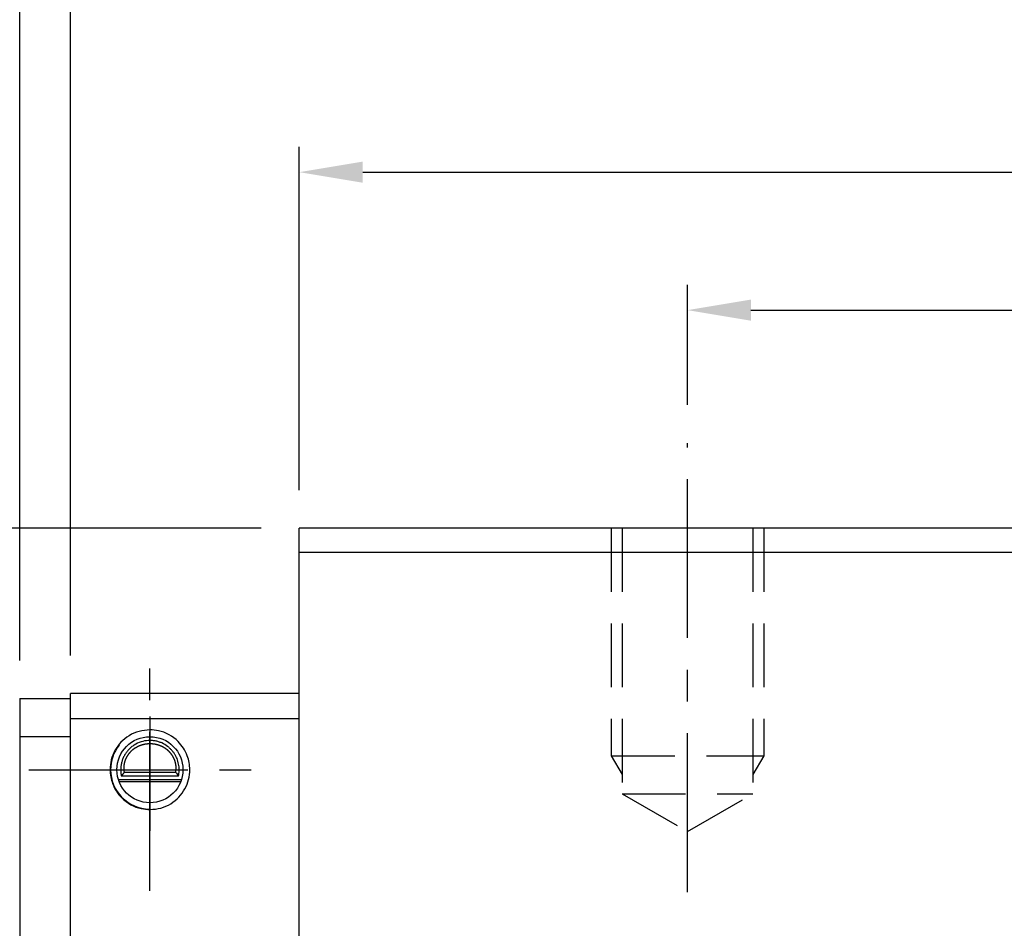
# Model space of a CAD drawing. Header units: millimetres. Extents: x 716 to 1311, y 158 to 389.
# Tile 23 of 56: x 1024 to 1101, y 237 to 308. Entities that reach past the tile are written whole.
import ezdxf

# ---------------------------------------------------------------- set-up
doc = ezdxf.new("R2010")
doc.units = ezdxf.units.MM
doc.header["$LTSCALE"] = 10
doc.linetypes.add('CENTER', pattern=[2, 1.25, -0.25, 0.25, -0.25])
doc.linetypes.add('DASHED', pattern=[0.75, 0.5, -0.25])
for name, color, linetype in [('2', 7, 'Continuous'), ('4', 7, 'Continuous'), ('CL', 1, 'CENTER'), ('DIM', 4, 'Continuous'), ('HID', 2, 'DASHED')]:
    doc.layers.add(name, color=color, linetype=linetype)
doc.styles.add('DIM-7', font='SIMPLEX.shx', dxfattribs={"width": 0.7, "bigfont": 'chineset.shx'})
doc.dimstyles.new('CNS', dxfattribs={"dimtxt": 3.5, "dimasz": 2.5, "dimexe": 1, "dimexo": 1.5, "dimgap": 0.09, "dimtad": 0, "dimdsep": 46, "dimtxsty": 'DIM-7', "dimcen": 0.09, "dimclrd": 1, "dimclre": 1, "dimclrt": 4, "dimadec": 0, "dimazin": 0, "dimtfac": 1, "dimtix": 1, "dimtmove": 2, "dimatfit": 3, "dimfxl": 1, "dimtvp": 0.971429, "dimtolj": 1, "dimarcsym": 0})

# ---------------------------------------------------------------- blocks, each defined once
blk = doc.blocks.new('*D70')
at = {"layer": 'DEFPOINTS', "color": 0, "transparency": 16777216}
for p in [(1171.408, 285.317), (1076.408, 274.855), (1171.408, 274.855)]:
    blk.add_point(p, dxfattribs=at)
at = {"layer": 'DIM', "color": 7, "lineweight": -2, "transparency": 16777216}
for p, q in [((1076.408, 277.855), (1076.408, 287.317)), ((1171.408, 277.855), (1171.408, 287.317)), ((1081.408, 285.317), (1166.408, 285.317))]:
    blk.add_line(p, q, dxfattribs=at)
at = {"layer": 'DIM', "color": 7, "transparency": 16777216}
for points in [[(1081.408, 286.151), (1081.408, 284.484), (1076.408, 285.317)], [(1166.408, 286.151), (1166.408, 284.484), (1171.408, 285.317)]]:
    blk.add_solid(points, dxfattribs=at)
at = {"layer": 'DIM', "color": 7, "transparency": 16777216, "insert": (1123.908, 290.417), "char_height": 7, "attachment_point": 5, "style": 'DIM-7'}
blk.add_mtext('\\A1;95', dxfattribs=at)
blk = doc.blocks.new('*D71')
at = {"layer": 'DEFPOINTS', "color": 0, "transparency": 16777216}
for p in [(1201.958, 296.178), (1045.858, 268.142), (1201.958, 268.142)]:
    blk.add_point(p, dxfattribs=at)
at = {"layer": 'DIM', "color": 7, "lineweight": -2, "transparency": 16777216}
for p, q in [((1045.858, 271.142), (1045.858, 298.178)), ((1201.958, 271.142), (1201.958, 298.178)), ((1050.858, 296.178), (1196.958, 296.178))]:
    blk.add_line(p, q, dxfattribs=at)
at = {"layer": 'DIM', "color": 7, "transparency": 16777216}
for points in [[(1050.858, 297.011), (1050.858, 295.344), (1045.858, 296.178)], [(1196.958, 297.011), (1196.958, 295.344), (1201.958, 296.178)]]:
    blk.add_solid(points, dxfattribs=at)
at = {"layer": 'DIM', "color": 7, "transparency": 16777216, "insert": (1123.908, 301.278), "char_height": 7, "attachment_point": 5, "style": 'DIM-7'}
blk.add_mtext('\\A1;156.1', dxfattribs=at)
blk = doc.blocks.new('*D60')
at = {"layer": 'DEFPOINTS', "color": 0, "transparency": 16777216}
for p in [(1223.958, 321.709), (1023.858, 254.742), (1223.958, 254.742)]:
    blk.add_point(p, dxfattribs=at)
at = {"layer": 'DIM', "color": 7, "lineweight": -2, "transparency": 16777216}
for p, q in [((1023.858, 257.742), (1023.858, 323.709)), ((1223.958, 257.742), (1223.958, 323.709)), ((1028.858, 321.709), (1218.958, 321.709))]:
    blk.add_line(p, q, dxfattribs=at)
at = {"layer": 'DIM', "color": 7, "transparency": 16777216}
for points in [[(1028.858, 322.542), (1028.858, 320.875), (1023.858, 321.709)], [(1218.958, 322.542), (1218.958, 320.875), (1223.958, 321.709)]]:
    blk.add_solid(points, dxfattribs=at)
at = {"layer": 'DIM', "color": 7, "transparency": 16777216, "insert": (1123.908, 326.809), "char_height": 7, "attachment_point": 5, "style": 'DIM-7'}
blk.add_mtext('\\A1;200.1', dxfattribs=at)
blk = doc.blocks.new('*D72')
at = {"layer": 'DEFPOINTS', "color": 0, "transparency": 16777216}
for p in [(1219.958, 309.654), (1027.858, 255.142), (1219.958, 255.142)]:
    blk.add_point(p, dxfattribs=at)
at = {"layer": 'DIM', "color": 7, "lineweight": -2, "transparency": 16777216}
for p, q in [((1027.858, 258.142), (1027.858, 311.654)), ((1219.958, 258.142), (1219.958, 311.654)), ((1032.858, 309.654), (1214.958, 309.654))]:
    blk.add_line(p, q, dxfattribs=at)
at = {"layer": 'DIM', "color": 7, "transparency": 16777216}
for points in [[(1032.858, 310.487), (1032.858, 308.82), (1027.858, 309.654)], [(1214.958, 310.487), (1214.958, 308.82), (1219.958, 309.654)]]:
    blk.add_solid(points, dxfattribs=at)
at = {"layer": 'DIM', "color": 7, "transparency": 16777216, "insert": (1123.908, 314.754), "char_height": 7, "attachment_point": 5, "style": 'DIM-7'}
blk.add_mtext('\\A1;192.1', dxfattribs=at)
blk = doc.blocks.new('*D73')
at = {"layer": 'DEFPOINTS', "color": 0, "transparency": 16777216}
for p in [(1023.858, 321.709), (1023.858, 254.742), (1011.358, 247.142)]:
    blk.add_point(p, dxfattribs=at)
at = {"layer": 'DIM', "color": 7, "lineweight": -2, "transparency": 16777216}
for p, q in [((1011.358, 250.142), (1011.358, 323.709)), ((1023.858, 257.742), (1023.858, 323.709)), ((1006.358, 321.709), (1001.358, 321.709)), ((1011.358, 321.709), (1023.858, 321.709)), ((1028.858, 321.709), (1033.858, 321.709))]:
    blk.add_line(p, q, dxfattribs=at)
at = {"layer": 'DIM', "color": 7, "transparency": 16777216}
for points in [[(1006.358, 322.542), (1006.358, 320.875), (1011.358, 321.709)], [(1028.858, 322.542), (1028.858, 320.875), (1023.858, 321.709)]]:
    blk.add_solid(points, dxfattribs=at)
at = {"layer": 'DIM', "color": 7, "transparency": 16777216, "insert": (1017.608, 328.642), "char_height": 7, "attachment_point": 5, "style": 'DIM-7'}
blk.add_mtext('\\A1;(12.5)', dxfattribs=at)
blk = doc.blocks.new('*D74')
at = {"layer": 'DEFPOINTS', "color": 0, "transparency": 16777216}
for p in [(1000.39, 268.142), (1045.858, 268.142), (1011.358, 247.142)]:
    blk.add_point(p, dxfattribs=at)
at = {"layer": 'DIM', "color": 7, "lineweight": -2, "transparency": 16777216}
for p, q in [((1042.858, 268.142), (998.39, 268.142)), ((1000.39, 252.142), (1000.39, 263.142)), ((1008.358, 247.142), (998.39, 247.142))]:
    blk.add_line(p, q, dxfattribs=at)
at = {"layer": 'DIM', "color": 7, "transparency": 16777216}
for points in [[(999.557, 263.142), (1001.223, 263.142), (1000.39, 268.142)], [(999.557, 252.142), (1001.223, 252.142), (1000.39, 247.142)]]:
    blk.add_solid(points, dxfattribs=at)
at = {"layer": 'DIM', "color": 7, "transparency": 16777216, "insert": (994.89, 257.642), "char_height": 7, "attachment_point": 5, "rotation": 90, "style": 'DIM-7'}
blk.add_mtext('\\A1;21', dxfattribs=at)

msp = doc.modelspace()

# ---------------------------------------------------------------- linework, layer by layer
at = {"layer": '2', "color": 0, "linetype": 'Continuous'}
for p, q in [((1027.858, 201.442), (1027.858, 255.142)), ((1045.858, 255.142), (1027.858, 255.142)), ((1023.858, 254.742), (1027.858, 254.742)), ((1023.858, 254.742), (1023.858, 251.442)), ((1045.858, 253.143), (1027.858, 253.143)), ((1027.858, 251.742), (1023.858, 251.742)), ((1023.858, 251.442), (1023.858, 206.142)), ((1036.134, 248.931), (1032.081, 248.931)), ((1036.582, 248.342), (1031.634, 248.342)), ((1036.528, 248.192), (1031.688, 248.192)), ((1036.353, 248.642), (1031.863, 248.642))]:
    msp.add_line(p, q, dxfattribs=at)
msp.add_circle((1034.108, 249.142), 2.6, dxfattribs=at)
for start, end in [(141.48563, 180), (180, 269.4375)]:
    msp.add_arc((1034.108, 249.142), 3.098, start, end, dxfattribs=at)
for points, degree, knots in [([(1034.108, 252.28), (1033.818, 252.257), (1033.245, 252.211), (1032.459, 251.853), (1031.807, 251.329), (1031.326, 250.666), (1031.035, 249.922), (1030.924, 249.028), (1031.119, 247.947), (1031.895, 246.738), (1033.066, 246.073), (1033.88, 246.02), (1034.108, 246.005)], 3, [0, 0, 0, 0, 0.088414, 0.174888, 0.259423, 0.342017, 0.422671, 0.501384, 0.615249, 0.751147, 0.930227, 1, 1, 1, 1]), ([(1034.108, 246.005), (1034.398, 246.028), (1034.971, 246.074), (1035.757, 246.432), (1036.408, 246.956), (1036.89, 247.619), (1037.181, 248.363), (1037.292, 249.257), (1037.097, 250.338), (1036.32, 251.547), (1035.149, 252.212), (1034.336, 252.265), (1034.108, 252.28)], 3, [0, 0, 0, 0, 0.088414, 0.174888, 0.259423, 0.342017, 0.422671, 0.501384, 0.615249, 0.751147, 0.930227, 1, 1, 1, 1]), ([(1036.353, 248.642), (1036.381, 248.767), (1036.418, 249.03), (1036.399, 249.474), (1036.307, 249.844), (1036.197, 250.112), (1036.096, 250.305), (1035.98, 250.484), (1035.845, 250.656), (1035.681, 250.826), (1035.432, 251.036), (1035.13, 251.217), (1034.791, 251.344), (1034.522, 251.41), (1034.25, 251.444), (1033.878, 251.444), (1033.4, 251.358), (1032.946, 251.145), (1032.632, 250.914), (1032.421, 250.715), (1032.246, 250.501), (1032.097, 250.27), (1031.977, 250.022), (1031.886, 249.76), (1031.826, 249.479), (1031.803, 249.193), (1031.814, 248.914), (1031.843, 248.731), (1031.863, 248.642)], 3, [0, 0, 0, 0, 0.0625, 0.125, 0.1875, 0.21875, 0.25, 0.28125, 0.3125, 0.34375, 0.375, 0.4375, 0.46875, 0.5, 0.53125, 0.5625, 0.625, 0.6875, 0.71875, 0.75, 0.78125, 0.8125, 0.84375, 0.875, 0.90625, 0.9375, 0.96875, 1, 1, 1, 1]), ([(1036.134, 248.931), (1036.177, 249.144), (1036.166, 249.361), (1036.155, 249.575), (1036.092, 249.785), (1036.03, 249.991), (1035.919, 250.18), (1035.811, 250.366), (1035.661, 250.526), (1035.513, 250.682), (1035.332, 250.805), (1035.154, 250.926), (1034.952, 251.01), (1034.754, 251.091), (1034.538, 251.133), (1034.326, 251.174), (1034.108, 251.174), (1033.667, 251.175), (1033.264, 251.01), (1032.852, 250.84), (1032.555, 250.526), (1032.406, 250.367), (1032.187, 249.993), (1032.061, 249.577), (1032.038, 249.144), (1032.081, 248.931)], 2, [0, 0, 0, 0.0625, 0.0625, 0.125, 0.125, 0.1875, 0.1875, 0.25, 0.25, 0.3125, 0.3125, 0.375, 0.375, 0.4375, 0.4375, 0.5, 0.5, 0.625, 0.625, 0.75, 0.75, 0.8125, 0.875, 0.9375, 1, 1, 1])]:
    msp.add_open_spline(points, degree=degree, knots=knots, dxfattribs=at)
for points, degree in [([(1032.081, 248.931), (1031.968, 248.791), (1031.863, 248.642)], 2), ([(1036.134, 248.931), (1036.207, 248.835), (1036.28, 248.739), (1036.353, 248.642)], 3)]:
    msp.add_open_spline(points, degree=degree, dxfattribs=at)
at = {"layer": '4', "color": 0, "linetype": 'Continuous'}
for p, q in [((1201.958, 268.142), (1045.858, 268.142)), ((1045.858, 201.142), (1045.858, 268.142)), ((1201.958, 266.242), (1045.858, 266.242))]:
    msp.add_line(p, q, dxfattribs=at)
at = {"layer": 'CL', "color": 0}
for p, q in [((1076.408, 239.51), (1076.408, 274.855)), ((1034.108, 239.617), (1034.108, 258.667)), ((1034.108, 253.342), (1034.108, 244.342)), ((1024.583, 249.142), (1043.633, 249.142))]:
    msp.add_line(p, q, dxfattribs=at)
at = {"layer": 'HID', "color": 0}
for p, q in [((1070.408, 268.142), (1070.408, 250.242)), ((1071.258, 268.142), (1071.258, 247.242)), ((1081.558, 268.142), (1081.558, 247.242)), ((1082.408, 268.142), (1082.408, 250.242)), ((1070.408, 250.242), (1082.408, 250.242)), ((1070.409, 250.243), (1071.259, 248.77)), ((1082.409, 250.242), (1081.559, 248.77)), ((1071.258, 247.242), (1081.558, 247.242)), ((1071.258, 247.242), (1076.408, 244.269)), ((1076.408, 244.269), (1081.558, 247.242))]:
    msp.add_line(p, q, dxfattribs=at)

# ---------------------------------------------------------------- dimensions: what is measured, and where the dimension line sits
at = {"layer": 'DIM', "color": 0}
dim = msp.add_linear_dim(base=(1023.858, 321.709), p1=(1011.358, 247.142), p2=(1023.858, 254.742), text='(<>)', dimstyle='CNS', override={"dimscale": 2, "dimgap": 0.8, "dimtad": 1, "dimclrd": 7, "dimclre": 7, "dimclrt": 7, "dimadec": 2, "dimazin": 2, "dimtmove": 1}, dxfattribs=at)
dim.commit()
dim.dimension.update_dxf_attribs({"geometry": '*D73', "text_midpoint": (1017.608, 328.642)})
for base, p1, p2, picture, middle in [((1223.958, 321.709), (1023.858, 254.742), (1223.958, 254.742), '*D60', (1123.908, 326.809)), ((1219.958, 309.654), (1027.858, 255.142), (1219.958, 255.142), '*D72', (1123.908, 314.754)), ((1201.958, 296.178), (1045.858, 268.142), (1201.958, 268.142), '*D71', (1123.908, 301.278)), ((1171.408, 285.317), (1076.408, 274.855), (1171.408, 274.855), '*D70', (1123.908, 290.417))]:
    dim = msp.add_linear_dim(base=base, p1=p1, p2=p2, dimstyle='CNS', override={"dimscale": 2, "dimgap": 0.8, "dimtad": 1, "dimclrd": 7, "dimclre": 7, "dimclrt": 7, "dimadec": 2, "dimazin": 2, "dimtmove": 1}, dxfattribs=at)
    dim.commit()
    dim.dimension.update_dxf_attribs({"geometry": picture, "text_midpoint": middle})
dim = msp.add_linear_dim(base=(1000.39, 268.142), p1=(1011.358, 247.142), p2=(1045.858, 268.142), angle=90, dimstyle='CNS', override={"dimscale": 2, "dimgap": 1, "dimtad": 1, "dimclrd": 7, "dimclre": 7, "dimclrt": 7, "dimadec": 2, "dimazin": 2, "dimtix": 0, "dimtmove": 0}, dxfattribs=at)
dim.commit()
dim.dimension.update_dxf_attribs({"geometry": '*D74', "text_midpoint": (994.89, 257.642)})

doc.saveas('drawing.dxf')
